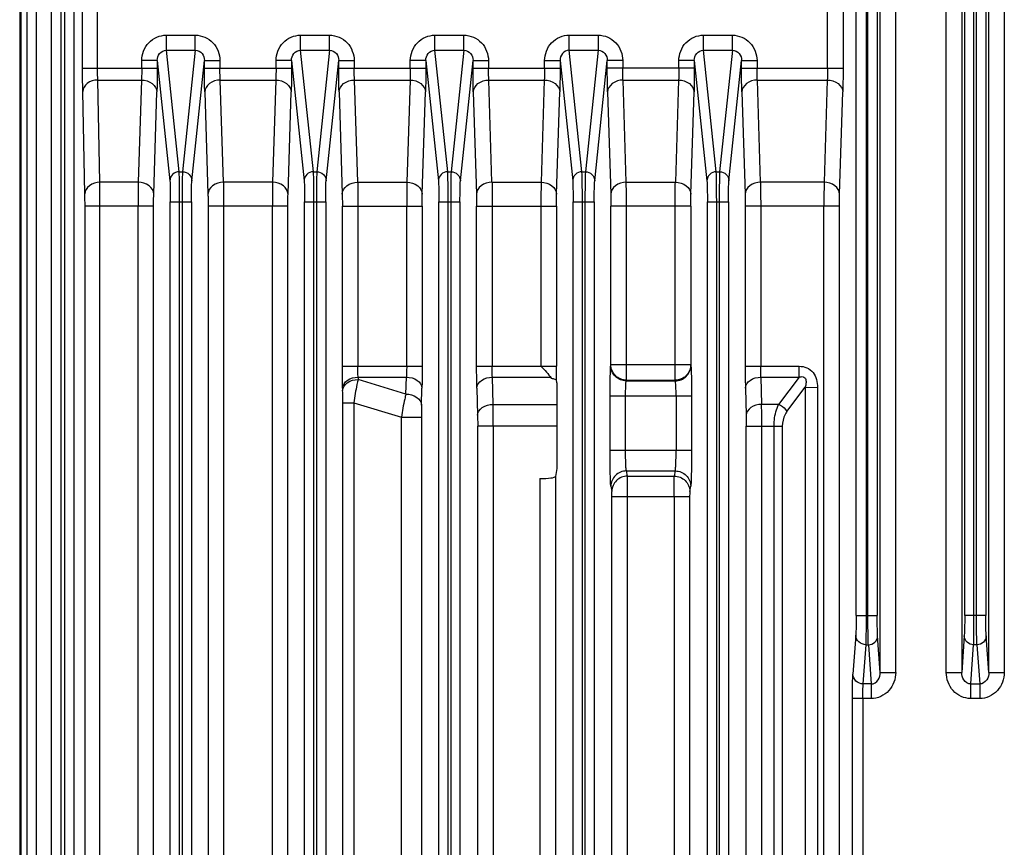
# Model space of a CAD drawing. Header units: inches. Extents: x 0 to 82.7, y 0 to 58.5.
# Tile 45 of 91: x 52.6 to 56.3, y 28.8 to 32. Entities that reach past the tile are written whole.
import ezdxf

# ---------------------------------------------------------------- set-up
doc = ezdxf.new("R2010")
doc.units = ezdxf.units.IN
doc.header["$LTSCALE"] = 4.547244
doc.header["$MEASUREMENT"] = 0
doc.layers.get('0').update_dxf_attribs({"linetype": 'CONTINUOUS'})

msp = doc.modelspace()

# ---------------------------------------------------------------- linework, layer by layer
at = {"color": 7, "linetype": 'CONTINUOUS'}
for p, q in [((52.5603, 34.5769), (52.5603, 22.589)), ((55.6396, 31.7881), (55.6396, 34.5279)), ((55.6987, 34.5279), (55.6987, 31.7881)), ((55.8404, 29.4854), (55.8404, 34.4935)), ((55.8994, 29.4854), (55.8994, 34.4935)), ((56.0918, 29.4854), (56.0918, 34.4935)), ((56.1509, 34.4935), (56.1509, 29.4854)), ((56.2542, 29.4854), (56.2542, 34.4935)), ((56.3133, 34.4935), (56.3133, 29.4854)), ((55.7483, 29.7018), (55.7483, 34.4015)), ((55.7877, 29.7018), (55.7877, 34.4015)), ((55.7935, 29.7018), (55.7935, 34.4015)), ((55.829, 34.4015), (55.829, 29.7018)), ((56.1623, 29.7018), (56.1623, 34.4015)), ((56.1977, 29.7018), (56.1977, 34.4015)), ((56.2074, 29.7018), (56.2074, 34.4015)), ((56.2428, 34.4015), (56.2428, 29.7018)), ((52.5642, 33.4145), (52.5642, 20.2823)), ((52.5879, 33.4145), (52.5879, 20.2823)), ((52.6235, 33.4145), (52.6235, 20.2823)), ((52.8, 31.7881), (52.8, 33.2854)), ((52.8571, 31.7881), (52.8571, 33.2854)), ((52.6821, 20.812), (52.6821, 33.0816)), ((52.7175, 33.0816), (52.7175, 20.812)), ((52.7314, 33.0816), (52.7314, 20.812)), ((52.7668, 33.0816), (52.7668, 20.812)), ((53.1194, 31.8569), (53.1194, 31.9142)), ((53.1194, 31.9142), (53.2297, 31.9142)), ((53.2297, 31.8569), (53.2297, 31.9142)), ((53.6312, 31.8569), (53.6312, 31.9142)), ((53.6312, 31.9142), (53.7415, 31.9142)), ((53.7415, 31.8569), (53.7415, 31.9142)), ((54.143, 31.8569), (54.143, 31.9142)), ((54.143, 31.9142), (54.2533, 31.9142)), ((54.2533, 31.8569), (54.2533, 31.9142)), ((54.6548, 31.8569), (54.6548, 31.9142)), ((54.6548, 31.9142), (54.7651, 31.9142)), ((54.7651, 31.9142), (54.7651, 31.8569)), ((55.1666, 31.8569), (55.1666, 31.9142)), ((55.1666, 31.9142), (55.2769, 31.9142)), ((55.2769, 31.8569), (55.2769, 31.9142)), ((53.168, 31.3937), (53.1194, 31.8569)), ((53.1194, 31.8569), (53.2297, 31.8569)), ((53.2297, 31.8569), (53.181, 31.3937)), ((53.6798, 31.3937), (53.6312, 31.8569)), ((53.6312, 31.8569), (53.7415, 31.8569)), ((53.7415, 31.8569), (53.6928, 31.3937)), ((54.1916, 31.3937), (54.143, 31.8569)), ((54.143, 31.8569), (54.2533, 31.8569)), ((54.2533, 31.8569), (54.2046, 31.3937)), ((54.7035, 31.3937), (54.6548, 31.8569)), ((54.6548, 31.8569), (54.7651, 31.8569)), ((54.7651, 31.8569), (54.7164, 31.3937)), ((55.2153, 31.3937), (55.1666, 31.8569)), ((55.1666, 31.8569), (55.2769, 31.8569)), ((55.2769, 31.8569), (55.2283, 31.3937)), ((52.8, 31.7881), (53.0845, 31.7881)), ((53.0255, 31.7881), (53.0255, 31.8175)), ((53.0845, 31.8175), (53.0255, 31.8175)), ((53.0845, 31.8175), (53.0845, 31.7881)), ((53.0845, 31.8175), (53.1326, 31.3593)), ((53.2164, 31.3593), (53.2645, 31.8175)), ((53.2645, 31.7881), (53.2645, 31.8175)), ((53.2645, 31.8175), (53.3236, 31.8175)), ((53.2645, 31.7881), (53.5963, 31.7881)), ((53.3236, 31.8175), (53.3236, 31.7881)), ((53.5373, 31.7881), (53.5373, 31.8175)), ((53.5963, 31.8175), (53.5373, 31.8175)), ((53.5963, 31.8175), (53.6444, 31.3593)), ((53.5963, 31.8175), (53.5963, 31.7881)), ((53.7282, 31.3593), (53.7764, 31.8175)), ((53.7764, 31.7881), (53.7764, 31.8175)), ((53.7764, 31.8175), (53.8354, 31.8175)), ((53.7764, 31.7881), (54.1081, 31.7881)), ((53.8354, 31.8175), (53.8354, 31.7881)), ((54.0491, 31.7881), (54.0491, 31.8175)), ((54.1081, 31.8175), (54.0491, 31.8175)), ((54.1081, 31.8175), (54.1081, 31.7881)), ((54.1081, 31.8175), (54.1562, 31.3593)), ((54.2401, 31.3593), (54.2882, 31.8175)), ((54.2882, 31.7881), (54.2882, 31.8175)), ((54.2882, 31.8175), (54.3472, 31.8175)), ((54.2882, 31.7881), (54.6199, 31.7881)), ((54.3472, 31.8175), (54.3472, 31.7881)), ((54.5609, 31.7881), (54.5609, 31.8175)), ((54.5609, 31.8175), (54.6199, 31.8175)), ((54.6199, 31.8175), (54.6199, 31.7881)), ((54.6199, 31.8175), (54.668, 31.3593)), ((54.7519, 31.3593), (54.8, 31.8175)), ((54.8, 31.7881), (54.8, 31.8175)), ((54.859, 31.8175), (54.8, 31.8175)), ((55.1317, 31.7881), (54.8, 31.7881)), ((54.859, 31.8175), (54.859, 31.7881)), ((55.0727, 31.7881), (55.0727, 31.8175)), ((55.1317, 31.8175), (55.0727, 31.8175)), ((55.1317, 31.8175), (55.1317, 31.7881)), ((55.1317, 31.8175), (55.1798, 31.3593)), ((55.2637, 31.3593), (55.3118, 31.8175)), ((55.3118, 31.7881), (55.3118, 31.8175)), ((55.3118, 31.8175), (55.3708, 31.8175)), ((55.3118, 31.7881), (55.6987, 31.7881)), ((55.3708, 31.8175), (55.3708, 31.7881)), ((52.8659, 31.3533), (52.8578, 31.7429)), ((52.8578, 31.7429), (53.0243, 31.7429)), ((53.0243, 31.7429), (53.0122, 31.3533)), ((53.3368, 31.3533), (53.3247, 31.7429)), ((53.3247, 31.7429), (53.5362, 31.7429)), ((53.5362, 31.7429), (53.524, 31.3533)), ((53.8487, 31.3533), (53.8365, 31.7429)), ((53.8365, 31.7429), (54.048, 31.7429)), ((54.048, 31.7429), (54.0358, 31.3533)), ((54.3605, 31.3533), (54.3483, 31.7429)), ((54.3483, 31.7429), (54.5598, 31.7429)), ((54.5598, 31.7429), (54.5476, 31.3533)), ((54.8723, 31.3533), (54.8601, 31.7429)), ((54.8601, 31.7429), (55.0716, 31.7429)), ((55.0716, 31.7429), (55.0594, 31.3533)), ((55.3841, 31.3533), (55.3719, 31.7429)), ((55.3719, 31.7429), (55.6385, 31.7429)), ((55.6385, 31.7429), (55.6264, 31.3533)), ((52.8089, 31.3096), (52.8008, 31.6992)), ((53.0712, 31.3081), (53.0834, 31.6977)), ((53.2656, 31.6977), (53.2778, 31.3081)), ((53.583, 31.3081), (53.5952, 31.6977)), ((53.7775, 31.6977), (53.7896, 31.3081)), ((54.0948, 31.3081), (54.107, 31.6977)), ((54.2893, 31.6977), (54.3014, 31.3081)), ((54.6067, 31.3081), (54.6188, 31.6977)), ((54.8011, 31.6977), (54.8132, 31.3081)), ((55.1185, 31.3081), (55.1306, 31.6977)), ((55.3129, 31.6977), (55.3251, 31.3081)), ((55.6854, 31.3081), (55.6976, 31.6977)), ((53.168, 31.3937), (53.181, 31.3937)), ((53.6798, 31.3937), (53.6928, 31.3937)), ((54.1916, 31.3937), (54.2046, 31.3937)), ((54.7035, 31.3937), (54.7164, 31.3937)), ((55.2153, 31.3937), (55.2283, 31.3937)), ((53.0122, 31.3533), (52.8659, 31.3533)), ((53.524, 31.3533), (53.3368, 31.3533)), ((53.8487, 31.3533), (54.0358, 31.3533)), ((54.3605, 31.3533), (54.5476, 31.3533)), ((54.8723, 31.3533), (55.0594, 31.3533)), ((55.6264, 31.3533), (55.3841, 31.3533)), ((52.8092, 22.6405), (52.8092, 31.2629)), ((53.0707, 31.2629), (52.8092, 31.2629)), ((52.8663, 22.6405), (52.8663, 31.2629)), ((53.0116, 25.0366), (53.0116, 31.2629)), ((53.0707, 25.0366), (53.0707, 31.2629)), ((53.1342, 25.9781), (53.1342, 31.2791)), ((53.1342, 31.2791), (53.2148, 31.2791)), ((53.1697, 25.9781), (53.1697, 31.2791)), ((53.1794, 31.2791), (53.1794, 25.9781)), ((53.2148, 31.2791), (53.2148, 25.9781)), ((53.2784, 31.2629), (53.2784, 25.0366)), ((53.5825, 31.2629), (53.2784, 31.2629)), ((53.3374, 31.2629), (53.3374, 25.0366)), ((53.5234, 25.0366), (53.5234, 31.2629)), ((53.5825, 25.0366), (53.5825, 31.2629)), ((53.6461, 25.9781), (53.6461, 31.2791)), ((53.6461, 31.2791), (53.7266, 31.2791)), ((53.6815, 25.9781), (53.6815, 31.2791)), ((53.6912, 31.2791), (53.6912, 25.9781)), ((53.7266, 31.2791), (53.7266, 25.9781)), ((53.7902, 30.6522), (53.7902, 31.2629)), ((53.7902, 31.2629), (54.0943, 31.2629)), ((53.8492, 31.2629), (53.8492, 30.6522)), ((54.0353, 30.6522), (54.0353, 31.2629)), ((54.0943, 31.2629), (54.0943, 30.6522)), ((54.1579, 25.9781), (54.1579, 31.2791)), ((54.1579, 31.2791), (54.2384, 31.2791)), ((54.1933, 25.9781), (54.1933, 31.2791)), ((54.203, 31.2791), (54.203, 25.9781)), ((54.2384, 31.2791), (54.2384, 25.9781)), ((54.302, 30.6522), (54.302, 31.2629)), ((54.302, 31.2629), (54.6061, 31.2629)), ((54.361, 31.2629), (54.361, 30.6522)), ((54.5471, 31.2629), (54.5471, 30.6522)), ((54.6061, 31.2629), (54.6061, 30.6522)), ((54.6697, 25.9781), (54.6697, 31.2791)), ((54.6697, 31.2791), (54.7502, 31.2791)), ((54.7051, 25.9781), (54.7051, 31.2791)), ((54.7148, 31.2791), (54.7148, 25.9781)), ((54.7502, 31.2791), (54.7502, 25.9781)), ((54.8138, 30.6577), (54.8138, 31.2629)), ((55.1179, 31.2629), (54.8138, 31.2629)), ((54.8728, 30.5992), (54.8728, 31.2629)), ((55.0589, 30.5992), (55.0589, 31.2629)), ((55.1179, 31.2629), (55.1179, 30.6577)), ((55.1815, 26.1946), (55.1815, 31.2791)), ((55.1815, 31.2791), (55.262, 31.2791)), ((55.2169, 26.1946), (55.2169, 31.2791)), ((55.2266, 31.2791), (55.2266, 26.1946)), ((55.262, 31.2791), (55.262, 26.1946)), ((55.3256, 31.2629), (55.3256, 30.6522)), ((55.6848, 31.2629), (55.3256, 31.2629)), ((55.3846, 31.2629), (55.3846, 30.6522)), ((55.6258, 28.1187), (55.6258, 31.2629)), ((55.6848, 28.1187), (55.6848, 31.2629)), ((53.7902, 30.6522), (54.0943, 30.6522)), ((54.302, 30.6522), (54.6061, 30.6522)), ((54.8133, 30.6548), (54.8138, 30.6577)), ((55.1179, 30.6577), (54.8138, 30.6577)), ((55.1179, 30.6577), (55.1184, 30.6548)), ((55.3256, 30.6522), (55.531, 30.6522)), ((55.531, 30.6107), (55.531, 30.6522)), ((53.8501, 30.6107), (53.8503, 30.6017)), ((53.8501, 30.6107), (54.0344, 30.6107)), ((54.0327, 30.546), (53.8503, 30.6017)), ((54.0327, 30.546), (54.0344, 30.6107)), ((54.3646, 30.5071), (54.3619, 30.6107)), ((54.3619, 30.6107), (54.5836, 30.6107)), ((54.6078, 30.5892), (54.6058, 30.6)), ((54.6078, 30.5892), (54.6078, 30.2627)), ((54.8723, 30.5963), (54.8728, 30.5992)), ((54.8723, 30.5963), (55.0594, 30.5963)), ((54.8728, 30.5992), (55.0589, 30.5992)), ((55.0589, 30.5992), (55.0594, 30.5963)), ((55.3855, 30.6107), (55.3882, 30.5071)), ((55.3855, 30.6107), (55.531, 30.6107)), ((55.531, 30.6107), (55.4531, 30.5071)), ((53.7911, 30.5692), (53.7913, 30.5601)), ((54.0917, 30.5045), (54.0934, 30.5692)), ((54.3029, 30.5692), (54.3056, 30.4656)), ((55.3265, 30.5692), (55.3292, 30.4656)), ((55.4844, 30.4794), (55.5544, 30.5725)), ((55.5544, 30.5725), (55.5544, 25.9373)), ((55.5544, 30.5725), (55.6009, 30.5718)), ((55.6011, 30.5718), (55.6012, 25.9373)), ((53.7918, 26.1675), (53.7918, 30.5133)), ((53.7918, 30.5133), (53.8338, 30.5133)), ((53.8338, 30.5133), (53.8338, 26.1675)), ((53.8338, 30.5133), (54.0151, 30.458)), ((55.1211, 30.5378), (54.8106, 30.5378)), ((54.8106, 30.3312), (54.8106, 30.5378)), ((54.8696, 30.3312), (54.8696, 30.5378)), ((55.0621, 30.5378), (55.0621, 30.3312)), ((55.1211, 30.5379), (55.1211, 30.3312)), ((54.3646, 30.5071), (54.6078, 30.5071)), ((55.4531, 30.5071), (55.3882, 30.5071)), ((54.0151, 26.4474), (54.0151, 30.458)), ((54.0151, 30.458), (54.0912, 30.458)), ((54.0912, 30.458), (54.0912, 26.4474)), ((54.306, 26.5323), (54.306, 30.424)), ((54.6078, 30.424), (54.306, 30.424)), ((54.365, 30.424), (54.365, 26.5097)), ((55.3296, 26.5266), (55.3296, 30.424)), ((55.3296, 30.424), (55.4671, 30.424)), ((55.3887, 26.5209), (55.3887, 30.424)), ((55.4357, 26.5209), (55.4357, 30.424)), ((55.4671, 30.424), (55.4671, 26.5247)), ((55.1211, 30.3312), (54.8106, 30.3312)), ((54.6078, 30.2627), (54.6021, 30.2321)), ((54.8764, 30.2335), (54.8727, 30.2532)), ((54.8727, 30.2532), (55.059, 30.2532)), ((55.059, 30.2532), (55.0553, 30.2335)), ((54.543, 30.224), (54.543, 26.5323)), ((54.6021, 30.2321), (54.6021, 26.5323)), ((54.8764, 30.2335), (55.0553, 30.2335)), ((54.8137, 30.1947), (54.8174, 30.175)), ((55.1143, 30.175), (55.118, 30.1947)), ((54.8178, 28.009), (54.8178, 30.1555)), ((54.8178, 30.1555), (55.1139, 30.1555)), ((54.8768, 28.009), (54.8768, 30.1555)), ((55.0549, 30.1555), (55.0549, 28.009)), ((55.1139, 30.1555), (55.1139, 28.009)), ((55.7483, 29.7018), (55.829, 29.7018)), ((56.2428, 29.7018), (56.1623, 29.7018)), ((55.747, 29.6279), (55.7362, 29.4783)), ((55.8404, 29.4854), (55.8304, 29.6242)), ((56.1608, 29.6242), (56.1509, 29.4854)), ((56.2542, 29.4854), (56.2442, 29.6242)), ((55.7756, 29.4413), (55.7863, 29.5909)), ((55.7863, 29.5909), (55.795, 29.5909)), ((55.795, 29.5909), (55.8057, 29.4413)), ((56.1855, 29.4413), (56.1963, 29.5909)), ((56.2088, 29.5909), (56.1963, 29.5909)), ((56.2088, 29.5909), (56.2196, 29.4413)), ((55.8404, 29.4854), (55.8994, 29.4854)), ((56.0918, 29.4854), (56.1509, 29.4854)), ((56.2542, 29.4854), (56.3133, 29.4854)), ((55.8057, 29.4413), (55.7756, 29.4413)), ((55.8057, 29.4413), (55.8057, 29.3858)), ((56.1855, 29.3858), (56.1855, 29.4413)), ((56.1855, 29.4413), (56.2196, 29.4413)), ((56.2196, 29.4413), (56.2196, 29.3858)), ((55.7345, 28.144), (55.7345, 29.3858)), ((55.8057, 29.3858), (55.7345, 29.3858)), ((55.7739, 29.3858), (55.7739, 28.144)), ((56.2196, 29.3858), (56.1855, 29.3858))]:
    msp.add_line(p, q, dxfattribs=at)
for centre, radius, start, end in [((50.3922, 30.6518), 4.2139, 359.2954, 0.0053), ((48.1874, 30.4323), 6.1777, 359.92312, 0.69317)]:
    msp.add_arc(centre, radius, start, end, dxfattribs=at)
msp.add_ellipse((54.543, 30.2323), major_axis=(0.0591, 0), ratio=0.140541, start_param=-1.570796, end_param=-0.02618, dxfattribs=at)
for points, knots in [([(53.0255, 31.8175), (53.0258, 31.8418), (53.0443, 31.8928), (53.0951, 31.914), (53.1194, 31.9142)], [0, 0, 0, 0, 0.500703, 1, 1, 1, 1]), ([(53.2297, 31.9142), (53.2539, 31.9139), (53.3048, 31.8928), (53.3229, 31.8418), (53.3236, 31.8175)], [0, 0, 0, 0, 0.499106, 1, 1, 1, 1]), ([(53.5373, 31.8175), (53.5376, 31.8418), (53.5561, 31.8928), (53.6069, 31.914), (53.6312, 31.9142)], [0, 0, 0, 0, 0.500703, 1, 1, 1, 1]), ([(53.7415, 31.9142), (53.7658, 31.9139), (53.8167, 31.8928), (53.8347, 31.8418), (53.8354, 31.8175)], [0, 0, 0, 0, 0.499106, 1, 1, 1, 1]), ([(54.0491, 31.8175), (54.0494, 31.8418), (54.0679, 31.8928), (54.1187, 31.914), (54.143, 31.9142)], [0, 0, 0, 0, 0.500703, 1, 1, 1, 1]), ([(54.2533, 31.9142), (54.2776, 31.9139), (54.3285, 31.8928), (54.3465, 31.8418), (54.3472, 31.8175)], [0, 0, 0, 0, 0.499106, 1, 1, 1, 1]), ([(54.5609, 31.8175), (54.5614, 31.8418), (54.5797, 31.8926), (54.6305, 31.9143), (54.6548, 31.9142)], [0, 0, 0, 0, 0.500642, 1, 1, 1, 1]), ([(54.7651, 31.9142), (54.7775, 31.914), (54.8026, 31.9091), (54.8438, 31.8803), (54.859, 31.8418), (54.859, 31.8175)], [0, 0, 0, 0, 0.252189, 0.504443, 1, 1, 1, 1]), ([(55.0727, 31.8175), (55.073, 31.8418), (55.0916, 31.8928), (55.1423, 31.914), (55.1666, 31.9142)], [0, 0, 0, 0, 0.500703, 1, 1, 1, 1]), ([(55.2769, 31.9142), (55.3012, 31.9139), (55.3521, 31.8928), (55.3702, 31.8418), (55.3708, 31.8175)], [0, 0, 0, 0, 0.499106, 1, 1, 1, 1]), ([(53.0845, 31.8175), (53.0844, 31.8269), (53.0902, 31.8468), (53.1098, 31.857), (53.1194, 31.8569)], [0, 0, 0, 0, 0.494481, 1, 1, 1, 1]), ([(53.2297, 31.8569), (53.2393, 31.857), (53.2589, 31.8468), (53.2646, 31.8269), (53.2645, 31.8175)], [0, 0, 0, 0, 0.505579, 1, 1, 1, 1]), ([(53.5963, 31.8175), (53.5962, 31.8269), (53.602, 31.8468), (53.6216, 31.857), (53.6312, 31.8569)], [0, 0, 0, 0, 0.494481, 1, 1, 1, 1]), ([(53.7415, 31.8569), (53.7511, 31.857), (53.7707, 31.8468), (53.7764, 31.8269), (53.7764, 31.8175)], [0, 0, 0, 0, 0.505579, 1, 1, 1, 1]), ([(54.1081, 31.8175), (54.108, 31.8269), (54.1138, 31.8468), (54.1334, 31.857), (54.143, 31.8569)], [0, 0, 0, 0, 0.494481, 1, 1, 1, 1]), ([(54.2533, 31.8569), (54.2629, 31.857), (54.2825, 31.8468), (54.2883, 31.8269), (54.2882, 31.8175)], [0, 0, 0, 0, 0.505579, 1, 1, 1, 1]), ([(54.6548, 31.8569), (54.6452, 31.857), (54.6256, 31.8468), (54.6198, 31.8269), (54.6199, 31.8175)], [0, 0, 0, 0, 0.505567, 1, 1, 1, 1]), ([(54.7651, 31.8569), (54.7747, 31.857), (54.7943, 31.8468), (54.8001, 31.8269), (54.8, 31.8175)], [0, 0, 0, 0, 0.505578, 1, 1, 1, 1]), ([(55.1317, 31.8175), (55.1316, 31.8269), (55.1374, 31.8468), (55.157, 31.857), (55.1666, 31.8569)], [0, 0, 0, 0, 0.494481, 1, 1, 1, 1]), ([(55.2769, 31.8569), (55.2865, 31.857), (55.3061, 31.8468), (55.3119, 31.8269), (55.3118, 31.8175)], [0, 0, 0, 0, 0.505579, 1, 1, 1, 1]), ([(52.8008, 31.6992), (52.8006, 31.7053), (52.8002, 31.7349), (52.8, 31.7646), (52.8, 31.7881)], [0, 0, 0, 0, 0.205295, 1, 1, 1, 1]), ([(52.8578, 31.7429), (52.8577, 31.746), (52.8572, 31.7611), (52.8571, 31.7762), (52.8571, 31.7881)], [0, 0, 0, 0, 0.205312, 1, 1, 1, 1]), ([(53.0255, 31.7881), (53.0254, 31.7839), (53.0253, 31.7688), (53.025, 31.7537), (53.0243, 31.7429)], [0, 0, 0, 0, 0.282415, 1, 1, 1, 1]), ([(53.0845, 31.7881), (53.0845, 31.7796), (53.0844, 31.7495), (53.084, 31.7193), (53.0834, 31.6977)], [0, 0, 0, 0, 0.282403, 1, 1, 1, 1]), ([(53.2656, 31.6977), (53.2655, 31.7039), (53.2647, 31.734), (53.2645, 31.7642), (53.2645, 31.7881)], [0, 0, 0, 0, 0.205452, 1, 1, 1, 1]), ([(53.3247, 31.7429), (53.3245, 31.746), (53.3238, 31.7611), (53.3236, 31.7762), (53.3236, 31.7881)], [0, 0, 0, 0, 0.205365, 1, 1, 1, 1]), ([(53.5373, 31.7881), (53.5373, 31.7839), (53.5372, 31.7688), (53.5368, 31.7537), (53.5362, 31.7429)], [0, 0, 0, 0, 0.282415, 1, 1, 1, 1]), ([(53.5963, 31.7881), (53.5963, 31.7796), (53.5962, 31.7495), (53.5959, 31.7193), (53.5952, 31.6977)], [0, 0, 0, 0, 0.282403, 1, 1, 1, 1]), ([(53.7775, 31.6977), (53.7773, 31.7039), (53.7765, 31.734), (53.7764, 31.7642), (53.7764, 31.7881)], [0, 0, 0, 0, 0.205452, 1, 1, 1, 1]), ([(53.8365, 31.7429), (53.8363, 31.746), (53.8356, 31.7611), (53.8354, 31.7762), (53.8354, 31.7881)], [0, 0, 0, 0, 0.205365, 1, 1, 1, 1]), ([(54.0491, 31.7881), (54.0491, 31.7839), (54.049, 31.7688), (54.0487, 31.7537), (54.048, 31.7429)], [0, 0, 0, 0, 0.282415, 1, 1, 1, 1]), ([(54.1081, 31.7881), (54.1081, 31.7796), (54.108, 31.7495), (54.1077, 31.7193), (54.107, 31.6977)], [0, 0, 0, 0, 0.282403, 1, 1, 1, 1]), ([(54.2893, 31.6977), (54.2891, 31.7039), (54.2884, 31.734), (54.2882, 31.7642), (54.2882, 31.7881)], [0, 0, 0, 0, 0.205452, 1, 1, 1, 1]), ([(54.3483, 31.7429), (54.3481, 31.746), (54.3474, 31.7611), (54.3472, 31.7762), (54.3472, 31.7881)], [0, 0, 0, 0, 0.205365, 1, 1, 1, 1]), ([(54.5609, 31.7881), (54.5609, 31.7839), (54.5608, 31.7688), (54.5605, 31.7537), (54.5598, 31.7429)], [0, 0, 0, 0, 0.282415, 1, 1, 1, 1]), ([(54.6199, 31.7881), (54.6199, 31.7796), (54.6198, 31.7495), (54.6195, 31.7193), (54.6188, 31.6977)], [0, 0, 0, 0, 0.282404, 1, 1, 1, 1]), ([(54.8011, 31.6977), (54.8009, 31.7039), (54.8002, 31.734), (54.8, 31.7642), (54.8, 31.7881)], [0, 0, 0, 0, 0.205495, 1, 1, 1, 1]), ([(54.8601, 31.7429), (54.8599, 31.746), (54.8592, 31.7611), (54.859, 31.7762), (54.859, 31.7881)], [0, 0, 0, 0, 0.205365, 1, 1, 1, 1]), ([(55.0727, 31.7881), (55.0727, 31.7839), (55.0726, 31.7688), (55.0723, 31.7537), (55.0716, 31.7429)], [0, 0, 0, 0, 0.282415, 1, 1, 1, 1]), ([(55.1317, 31.7881), (55.1317, 31.7796), (55.1316, 31.7495), (55.1313, 31.7193), (55.1306, 31.6977)], [0, 0, 0, 0, 0.282403, 1, 1, 1, 1]), ([(55.3129, 31.6977), (55.3127, 31.7039), (55.312, 31.734), (55.3118, 31.7642), (55.3118, 31.7881)], [0, 0, 0, 0, 0.205452, 1, 1, 1, 1]), ([(55.3719, 31.7429), (55.3717, 31.746), (55.371, 31.7611), (55.3708, 31.7762), (55.3708, 31.7881)], [0, 0, 0, 0, 0.205365, 1, 1, 1, 1]), ([(55.6396, 31.7881), (55.6396, 31.7839), (55.6395, 31.7688), (55.6392, 31.7537), (55.6385, 31.7429)], [0, 0, 0, 0, 0.282415, 1, 1, 1, 1]), ([(55.6987, 31.7881), (55.6987, 31.7796), (55.6986, 31.7495), (55.6982, 31.7193), (55.6976, 31.6977)], [0, 0, 0, 0, 0.282403, 1, 1, 1, 1]), ([(52.8578, 31.7429), (52.8438, 31.7428), (52.8169, 31.736), (52.8009, 31.7109), (52.8008, 31.6992)], [0, 0, 0, 0, 0.545775, 1, 1, 1, 1]), ([(53.0243, 31.7429), (53.0389, 31.7427), (53.0665, 31.7356), (53.0831, 31.7098), (53.0834, 31.6977)], [0, 0, 0, 0, 0.545409, 1, 1, 1, 1]), ([(53.3247, 31.7429), (53.3102, 31.7427), (53.2825, 31.7356), (53.2659, 31.7098), (53.2656, 31.6977)], [0, 0, 0, 0, 0.545407, 1, 1, 1, 1]), ([(53.5362, 31.7429), (53.5507, 31.7427), (53.5783, 31.7356), (53.5949, 31.7098), (53.5952, 31.6977)], [0, 0, 0, 0, 0.545409, 1, 1, 1, 1]), ([(53.7775, 31.6977), (53.7777, 31.7098), (53.7943, 31.7356), (53.822, 31.7427), (53.8365, 31.7429)], [0, 0, 0, 0, 0.454593, 1, 1, 1, 1]), ([(54.048, 31.7429), (54.0625, 31.7427), (54.0901, 31.7356), (54.1067, 31.7098), (54.107, 31.6977)], [0, 0, 0, 0, 0.545409, 1, 1, 1, 1]), ([(54.2893, 31.6977), (54.2895, 31.7098), (54.3061, 31.7356), (54.3338, 31.7427), (54.3483, 31.7429)], [0, 0, 0, 0, 0.454593, 1, 1, 1, 1]), ([(54.5598, 31.7429), (54.5743, 31.7427), (54.602, 31.7356), (54.6185, 31.7098), (54.6188, 31.6977)], [0, 0, 0, 0, 0.545395, 1, 1, 1, 1]), ([(54.8601, 31.7429), (54.8456, 31.7427), (54.8179, 31.7356), (54.8013, 31.7098), (54.8011, 31.6977)], [0, 0, 0, 0, 0.545411, 1, 1, 1, 1]), ([(55.0716, 31.7429), (55.0861, 31.7427), (55.1138, 31.7356), (55.1304, 31.7098), (55.1306, 31.6977)], [0, 0, 0, 0, 0.545409, 1, 1, 1, 1]), ([(55.3719, 31.7429), (55.3574, 31.7427), (55.3297, 31.7356), (55.3132, 31.7098), (55.3129, 31.6977)], [0, 0, 0, 0, 0.545407, 1, 1, 1, 1]), ([(55.6385, 31.7429), (55.653, 31.7427), (55.6807, 31.7356), (55.6973, 31.7098), (55.6976, 31.6977)], [0, 0, 0, 0, 0.545409, 1, 1, 1, 1]), ([(53.168, 31.3937), (53.159, 31.3937), (53.1405, 31.3865), (53.1327, 31.3681), (53.1326, 31.3593)], [0, 0, 0, 0, 0.505222, 1, 1, 1, 1]), ([(53.1697, 31.2791), (53.1697, 31.3033), (53.1692, 31.3415), (53.1691, 31.3798), (53.168, 31.3937)], [0, 0, 0, 0, 0.634447, 1, 1, 1, 1]), ([(53.181, 31.3937), (53.18, 31.3798), (53.1798, 31.3415), (53.1794, 31.3033), (53.1794, 31.2791)], [0, 0, 0, 0, 0.365553, 1, 1, 1, 1]), ([(53.181, 31.3937), (53.19, 31.3937), (53.2085, 31.3865), (53.2164, 31.3681), (53.2164, 31.3593)], [0, 0, 0, 0, 0.505229, 1, 1, 1, 1]), ([(53.6798, 31.3937), (53.6708, 31.3937), (53.6523, 31.3865), (53.6445, 31.3681), (53.6444, 31.3593)], [0, 0, 0, 0, 0.505222, 1, 1, 1, 1]), ([(53.6815, 31.2791), (53.6815, 31.3033), (53.681, 31.3415), (53.6809, 31.3798), (53.6798, 31.3937)], [0, 0, 0, 0, 0.634447, 1, 1, 1, 1]), ([(53.6928, 31.3937), (53.6918, 31.3798), (53.6917, 31.3415), (53.6912, 31.3033), (53.6912, 31.2791)], [0, 0, 0, 0, 0.365553, 1, 1, 1, 1]), ([(53.6928, 31.3937), (53.7018, 31.3937), (53.7203, 31.3865), (53.7282, 31.3681), (53.7282, 31.3593)], [0, 0, 0, 0, 0.505229, 1, 1, 1, 1]), ([(54.1916, 31.3937), (54.1827, 31.3937), (54.1642, 31.3865), (54.1563, 31.3681), (54.1562, 31.3593)], [0, 0, 0, 0, 0.505222, 1, 1, 1, 1]), ([(54.1933, 31.2791), (54.1933, 31.3033), (54.1928, 31.3415), (54.1927, 31.3798), (54.1916, 31.3937)], [0, 0, 0, 0, 0.634447, 1, 1, 1, 1]), ([(54.2046, 31.3937), (54.2036, 31.3798), (54.2035, 31.3415), (54.203, 31.3033), (54.203, 31.2791)], [0, 0, 0, 0, 0.365553, 1, 1, 1, 1]), ([(54.2046, 31.3937), (54.2136, 31.3937), (54.2321, 31.3865), (54.24, 31.3681), (54.2401, 31.3593)], [0, 0, 0, 0, 0.505229, 1, 1, 1, 1]), ([(54.7035, 31.3937), (54.6945, 31.3937), (54.676, 31.3865), (54.6681, 31.3681), (54.668, 31.3593)], [0, 0, 0, 0, 0.505222, 1, 1, 1, 1]), ([(54.7051, 31.2791), (54.7051, 31.3033), (54.7046, 31.3415), (54.7045, 31.3798), (54.7035, 31.3937)], [0, 0, 0, 0, 0.634447, 1, 1, 1, 1]), ([(54.7164, 31.3937), (54.7154, 31.3798), (54.7153, 31.3415), (54.7148, 31.3033), (54.7148, 31.2791)], [0, 0, 0, 0, 0.365553, 1, 1, 1, 1]), ([(54.7164, 31.3937), (54.7254, 31.3937), (54.7439, 31.3865), (54.7518, 31.3681), (54.7519, 31.3593)], [0, 0, 0, 0, 0.505229, 1, 1, 1, 1]), ([(55.2153, 31.3937), (55.2063, 31.3937), (55.1878, 31.3865), (55.1799, 31.3681), (55.1798, 31.3593)], [0, 0, 0, 0, 0.505222, 1, 1, 1, 1]), ([(55.2169, 31.2791), (55.2169, 31.3033), (55.2164, 31.3415), (55.2163, 31.3798), (55.2153, 31.3937)], [0, 0, 0, 0, 0.634447, 1, 1, 1, 1]), ([(55.2283, 31.3937), (55.2272, 31.3798), (55.2271, 31.3415), (55.2266, 31.3033), (55.2266, 31.2791)], [0, 0, 0, 0, 0.365553, 1, 1, 1, 1]), ([(55.2283, 31.3937), (55.2372, 31.3937), (55.2557, 31.3865), (55.2636, 31.3681), (55.2637, 31.3593)], [0, 0, 0, 0, 0.505229, 1, 1, 1, 1]), ([(52.8659, 31.3533), (52.8519, 31.3532), (52.825, 31.3465), (52.809, 31.3213), (52.8089, 31.3096)], [0, 0, 0, 0, 0.545775, 1, 1, 1, 1]), ([(52.8663, 31.2629), (52.8663, 31.2714), (52.8663, 31.3015), (52.8662, 31.3317), (52.8659, 31.3533)], [0, 0, 0, 0, 0.282535, 1, 1, 1, 1]), ([(53.0122, 31.3533), (53.0121, 31.3471), (53.0117, 31.317), (53.0116, 31.2868), (53.0116, 31.2629)], [0, 0, 0, 0, 0.205275, 1, 1, 1, 1]), ([(53.0712, 31.3081), (53.071, 31.3202), (53.0544, 31.346), (53.0267, 31.3531), (53.0122, 31.3533)], [0, 0, 0, 0, 0.45459, 1, 1, 1, 1]), ([(53.1326, 31.3593), (53.1336, 31.3496), (53.1338, 31.3228), (53.1342, 31.2961), (53.1342, 31.2791)], [0, 0, 0, 0, 0.36562, 1, 1, 1, 1]), ([(53.2148, 31.2791), (53.2148, 31.2961), (53.2152, 31.3228), (53.2155, 31.3496), (53.2164, 31.3593)], [0, 0, 0, 0, 0.634392, 1, 1, 1, 1]), ([(53.3368, 31.3533), (53.3223, 31.3531), (53.2947, 31.346), (53.2781, 31.3202), (53.2778, 31.3081)], [0, 0, 0, 0, 0.545406, 1, 1, 1, 1]), ([(53.3368, 31.3533), (53.3369, 31.3471), (53.3373, 31.317), (53.3374, 31.2868), (53.3374, 31.2629)], [0, 0, 0, 0, 0.205275, 1, 1, 1, 1]), ([(53.524, 31.3533), (53.5239, 31.3471), (53.5235, 31.317), (53.5234, 31.2868), (53.5234, 31.2629)], [0, 0, 0, 0, 0.205275, 1, 1, 1, 1]), ([(53.583, 31.3081), (53.5828, 31.3202), (53.5662, 31.346), (53.5385, 31.3531), (53.524, 31.3533)], [0, 0, 0, 0, 0.45459, 1, 1, 1, 1]), ([(53.6444, 31.3593), (53.6454, 31.3496), (53.6456, 31.3228), (53.646, 31.2961), (53.6461, 31.2791)], [0, 0, 0, 0, 0.36562, 1, 1, 1, 1]), ([(53.7266, 31.2791), (53.7266, 31.2961), (53.727, 31.3228), (53.7273, 31.3496), (53.7282, 31.3593)], [0, 0, 0, 0, 0.634392, 1, 1, 1, 1]), ([(53.7896, 31.3081), (53.7899, 31.3202), (53.8065, 31.346), (53.8341, 31.3531), (53.8487, 31.3533)], [0, 0, 0, 0, 0.454594, 1, 1, 1, 1]), ([(53.8487, 31.3533), (53.8488, 31.3471), (53.8491, 31.317), (53.8492, 31.2868), (53.8492, 31.2629)], [0, 0, 0, 0, 0.205275, 1, 1, 1, 1]), ([(54.0358, 31.3533), (54.0357, 31.3471), (54.0354, 31.317), (54.0353, 31.2868), (54.0353, 31.2629)], [0, 0, 0, 0, 0.205275, 1, 1, 1, 1]), ([(54.0358, 31.3533), (54.0503, 31.3531), (54.078, 31.346), (54.0946, 31.3202), (54.0948, 31.3081)], [0, 0, 0, 0, 0.54541, 1, 1, 1, 1]), ([(54.1562, 31.3593), (54.1572, 31.3496), (54.1575, 31.3228), (54.1579, 31.2961), (54.1579, 31.2791)], [0, 0, 0, 0, 0.36562, 1, 1, 1, 1]), ([(54.2384, 31.2791), (54.2384, 31.2961), (54.2388, 31.3228), (54.2391, 31.3496), (54.2401, 31.3593)], [0, 0, 0, 0, 0.634392, 1, 1, 1, 1]), ([(54.3605, 31.3533), (54.3459, 31.3531), (54.3183, 31.346), (54.3017, 31.3202), (54.3014, 31.3081)], [0, 0, 0, 0, 0.545406, 1, 1, 1, 1]), ([(54.3605, 31.3533), (54.3606, 31.3471), (54.3609, 31.317), (54.361, 31.2868), (54.361, 31.2629)], [0, 0, 0, 0, 0.205275, 1, 1, 1, 1]), ([(54.5476, 31.3533), (54.5475, 31.3471), (54.5472, 31.317), (54.5471, 31.2868), (54.5471, 31.2629)], [0, 0, 0, 0, 0.205275, 1, 1, 1, 1]), ([(54.5476, 31.3533), (54.5621, 31.3531), (54.5898, 31.346), (54.6064, 31.3202), (54.6067, 31.3081)], [0, 0, 0, 0, 0.545402, 1, 1, 1, 1]), ([(54.668, 31.3593), (54.669, 31.3496), (54.6693, 31.3228), (54.6697, 31.2961), (54.6697, 31.2791)], [0, 0, 0, 0, 0.36562, 1, 1, 1, 1]), ([(54.7502, 31.2791), (54.7502, 31.2961), (54.7506, 31.3228), (54.7509, 31.3496), (54.7519, 31.3593)], [0, 0, 0, 0, 0.634392, 1, 1, 1, 1]), ([(54.8723, 31.3533), (54.8578, 31.3531), (54.8301, 31.346), (54.8135, 31.3202), (54.8132, 31.3081)], [0, 0, 0, 0, 0.545411, 1, 1, 1, 1]), ([(54.8728, 31.2629), (54.8728, 31.2714), (54.8728, 31.3015), (54.8726, 31.3317), (54.8723, 31.3533)], [0, 0, 0, 0, 0.282436, 1, 1, 1, 1]), ([(55.0589, 31.2629), (55.0589, 31.2714), (55.0589, 31.3015), (55.0591, 31.3317), (55.0594, 31.3533)], [0, 0, 0, 0, 0.282436, 1, 1, 1, 1]), ([(55.0594, 31.3533), (55.0739, 31.3531), (55.1016, 31.346), (55.1182, 31.3202), (55.1185, 31.3081)], [0, 0, 0, 0, 0.54541, 1, 1, 1, 1]), ([(55.1798, 31.3593), (55.1808, 31.3496), (55.1811, 31.3228), (55.1815, 31.2961), (55.1815, 31.2791)], [0, 0, 0, 0, 0.36562, 1, 1, 1, 1]), ([(55.262, 31.2791), (55.262, 31.2961), (55.2624, 31.3228), (55.2627, 31.3496), (55.2637, 31.3593)], [0, 0, 0, 0, 0.634392, 1, 1, 1, 1]), ([(55.3841, 31.3533), (55.3696, 31.3531), (55.3419, 31.346), (55.3253, 31.3202), (55.3251, 31.3081)], [0, 0, 0, 0, 0.545406, 1, 1, 1, 1]), ([(55.3841, 31.3533), (55.3842, 31.3471), (55.3845, 31.317), (55.3846, 31.2868), (55.3846, 31.2629)], [0, 0, 0, 0, 0.205275, 1, 1, 1, 1]), ([(55.6264, 31.3533), (55.6263, 31.3471), (55.6259, 31.317), (55.6258, 31.2868), (55.6258, 31.2629)], [0, 0, 0, 0, 0.205275, 1, 1, 1, 1]), ([(55.6854, 31.3081), (55.6851, 31.3202), (55.6685, 31.346), (55.6409, 31.3531), (55.6264, 31.3533)], [0, 0, 0, 0, 0.45459, 1, 1, 1, 1]), ([(52.8092, 31.2629), (52.8092, 31.2673), (52.8092, 31.2828), (52.8091, 31.2984), (52.8089, 31.3096)], [0, 0, 0, 0, 0.282533, 1, 1, 1, 1]), ([(53.0707, 31.2629), (53.0707, 31.2671), (53.0707, 31.2822), (53.0709, 31.2973), (53.0712, 31.3081)], [0, 0, 0, 0, 0.282414, 1, 1, 1, 1]), ([(53.2778, 31.3081), (53.2779, 31.305), (53.2783, 31.2899), (53.2784, 31.2748), (53.2784, 31.2629)], [0, 0, 0, 0, 0.205432, 1, 1, 1, 1]), ([(53.5825, 31.2629), (53.5825, 31.2671), (53.5825, 31.2822), (53.5827, 31.2973), (53.583, 31.3081)], [0, 0, 0, 0, 0.282414, 1, 1, 1, 1]), ([(53.7896, 31.3081), (53.7897, 31.305), (53.7901, 31.2899), (53.7902, 31.2748), (53.7902, 31.2629)], [0, 0, 0, 0, 0.205432, 1, 1, 1, 1]), ([(54.0943, 31.2629), (54.0943, 31.2671), (54.0943, 31.2822), (54.0945, 31.2973), (54.0948, 31.3081)], [0, 0, 0, 0, 0.282413, 1, 1, 1, 1]), ([(54.3014, 31.3081), (54.3015, 31.305), (54.3019, 31.2899), (54.302, 31.2748), (54.302, 31.2629)], [0, 0, 0, 0, 0.205432, 1, 1, 1, 1]), ([(54.6061, 31.2629), (54.6061, 31.2671), (54.6062, 31.2822), (54.6063, 31.2973), (54.6067, 31.3081)], [0, 0, 0, 0, 0.282424, 1, 1, 1, 1]), ([(54.8132, 31.3081), (54.8133, 31.305), (54.8137, 31.2899), (54.8138, 31.2748), (54.8138, 31.2629)], [0, 0, 0, 0, 0.205446, 1, 1, 1, 1]), ([(55.1179, 31.2629), (55.1179, 31.2671), (55.118, 31.2822), (55.1181, 31.2973), (55.1185, 31.3081)], [0, 0, 0, 0, 0.282414, 1, 1, 1, 1]), ([(55.3251, 31.3081), (55.3251, 31.305), (55.3255, 31.2899), (55.3256, 31.2748), (55.3256, 31.2629)], [0, 0, 0, 0, 0.205432, 1, 1, 1, 1]), ([(55.6848, 31.2629), (55.6848, 31.2671), (55.6849, 31.2822), (55.6851, 31.2973), (55.6854, 31.3081)], [0, 0, 0, 0, 0.282414, 1, 1, 1, 1]), ([(53.7911, 30.5692), (53.7909, 30.5751), (53.7903, 30.6028), (53.7902, 30.6304), (53.7902, 30.6522)], [0, 0, 0, 0, 0.214939, 1, 1, 1, 1]), ([(53.8501, 30.6107), (53.8499, 30.6136), (53.8494, 30.6275), (53.8492, 30.6413), (53.8492, 30.6522)], [0, 0, 0, 0, 0.214883, 1, 1, 1, 1]), ([(54.0353, 30.6522), (54.0353, 30.6484), (54.0352, 30.6345), (54.0349, 30.6207), (54.0344, 30.6107)], [0, 0, 0, 0, 0.275393, 1, 1, 1, 1]), ([(54.0943, 30.6522), (54.0943, 30.6446), (54.0942, 30.6169), (54.0939, 30.5892), (54.0934, 30.5692)], [0, 0, 0, 0, 0.275385, 1, 1, 1, 1]), ([(54.3029, 30.5692), (54.3027, 30.5751), (54.3022, 30.6028), (54.302, 30.6304), (54.302, 30.6522)], [0, 0, 0, 0, 0.214939, 1, 1, 1, 1]), ([(54.3619, 30.6107), (54.3618, 30.6136), (54.3612, 30.6275), (54.361, 30.6413), (54.361, 30.6522)], [0, 0, 0, 0, 0.214883, 1, 1, 1, 1]), ([(54.8106, 30.5378), (54.8106, 30.5637), (54.8107, 30.5983), (54.8121, 30.6373), (54.8125, 30.6505), (54.8133, 30.6548)], [0, 0, 0, 0, 0.662255, 0.887191, 1, 1, 1, 1]), ([(54.8723, 30.5963), (54.8573, 30.5964), (54.8261, 30.6088), (54.8133, 30.6399), (54.8133, 30.6548)], [0, 0, 0, 0, 0.50166, 1, 1, 1, 1]), ([(54.8728, 30.5992), (54.8578, 30.5992), (54.8266, 30.6117), (54.8138, 30.6427), (54.8138, 30.6577)], [0, 0, 0, 0, 0.501661, 1, 1, 1, 1]), ([(55.1179, 30.6577), (55.1179, 30.6427), (55.1051, 30.6117), (55.0739, 30.5992), (55.0589, 30.5992)], [0, 0, 0, 0, 0.498339, 1, 1, 1, 1]), ([(55.0594, 30.5963), (55.0744, 30.5964), (55.1056, 30.6088), (55.1184, 30.6399), (55.1184, 30.6548)], [0, 0, 0, 0, 0.501529, 1, 1, 1, 1]), ([(55.1184, 30.6548), (55.1192, 30.6505), (55.1196, 30.6373), (55.121, 30.5983), (55.1211, 30.5637), (55.1211, 30.5379)], [0, 0, 0, 0, 0.112791, 0.337726, 1, 1, 1, 1]), ([(55.3256, 30.6522), (55.3256, 30.6446), (55.3257, 30.6169), (55.326, 30.5892), (55.3265, 30.5692)], [0, 0, 0, 0, 0.275378, 1, 1, 1, 1]), ([(55.3855, 30.6107), (55.3854, 30.6136), (55.3848, 30.6275), (55.3846, 30.6413), (55.3846, 30.6522)], [0, 0, 0, 0, 0.214882, 1, 1, 1, 1]), ([(55.531, 30.6522), (55.541, 30.6521), (55.5613, 30.6488), (55.5944, 30.6238), (55.601, 30.5915), (55.6011, 30.5718)], [0, 0, 0, 0, 0.251933, 0.50353, 1, 1, 1, 1]), ([(53.7911, 30.5692), (53.7914, 30.5805), (53.8091, 30.6047), (53.8357, 30.6105), (53.8501, 30.6107)], [0, 0, 0, 0, 0.440714, 1, 1, 1, 1]), ([(53.7913, 30.5601), (53.7916, 30.5715), (53.8094, 30.5957), (53.8359, 30.6015), (53.8503, 30.6017)], [0, 0, 0, 0, 0.440602, 1, 1, 1, 1]), ([(53.8503, 30.6017), (53.8487, 30.5954), (53.8418, 30.5662), (53.8368, 30.5366), (53.8338, 30.5133)], [0, 0, 0, 0, 0.21605, 1, 1, 1, 1]), ([(54.0344, 30.6107), (54.0488, 30.6105), (54.0753, 30.6047), (54.0931, 30.5805), (54.0934, 30.5692)], [0, 0, 0, 0, 0.559271, 1, 1, 1, 1]), ([(54.3029, 30.5692), (54.3032, 30.5805), (54.3209, 30.6047), (54.3475, 30.6105), (54.3619, 30.6107)], [0, 0, 0, 0, 0.440715, 1, 1, 1, 1]), ([(54.5865, 30.6063), (54.5912, 30.6057), (54.5969, 30.6044), (54.6054, 30.6021), (54.6058, 30.6)], [0, 0, 0, 0, 0.689393, 1, 1, 1, 1]), ([(54.8696, 30.5378), (54.8697, 30.5508), (54.8697, 30.5682), (54.8712, 30.5875), (54.8715, 30.5943), (54.8723, 30.5963)], [0, 0, 0, 0, 0.661533, 0.886392, 1, 1, 1, 1]), ([(55.0621, 30.5378), (55.0621, 30.5508), (55.062, 30.5682), (55.0605, 30.5875), (55.0602, 30.5943), (55.0594, 30.5963)], [0, 0, 0, 0, 0.661534, 0.886392, 1, 1, 1, 1]), ([(55.3265, 30.5692), (55.3268, 30.5805), (55.3446, 30.6047), (55.3711, 30.6105), (55.3855, 30.6107)], [0, 0, 0, 0, 0.440715, 1, 1, 1, 1]), ([(55.531, 30.6107), (55.5357, 30.6123), (55.5438, 30.614), (55.5533, 30.609), (55.558, 30.5996), (55.5578, 30.5868), (55.5557, 30.5772), (55.5544, 30.5725)], [0, 0, 0, 0, 0.249639, 0.378621, 0.50639, 0.754693, 1, 1, 1, 1]), ([(53.7918, 30.5133), (53.7918, 30.5176), (53.7918, 30.5332), (53.7916, 30.5488), (53.7913, 30.5601)], [0, 0, 0, 0, 0.276101, 1, 1, 1, 1]), ([(54.0327, 30.546), (54.0309, 30.5398), (54.0234, 30.5108), (54.0182, 30.4812), (54.0151, 30.458)], [0, 0, 0, 0, 0.216419, 1, 1, 1, 1]), ([(54.0327, 30.546), (54.0471, 30.5458), (54.0736, 30.54), (54.0914, 30.5159), (54.0917, 30.5045)], [0, 0, 0, 0, 0.559148, 1, 1, 1, 1]), ([(54.0917, 30.5045), (54.0916, 30.5012), (54.0913, 30.4856), (54.0912, 30.4701), (54.0912, 30.458)], [0, 0, 0, 0, 0.215443, 1, 1, 1, 1]), ([(54.3056, 30.4656), (54.3059, 30.4769), (54.3236, 30.5011), (54.3502, 30.5069), (54.3646, 30.5071)], [0, 0, 0, 0, 0.440729, 1, 1, 1, 1]), ([(55.3882, 30.5071), (55.3738, 30.5069), (55.3473, 30.5011), (55.3295, 30.4769), (55.3292, 30.4656)], [0, 0, 0, 0, 0.559271, 1, 1, 1, 1]), ([(55.3887, 30.424), (55.3887, 30.4317), (55.3886, 30.4593), (55.3885, 30.487), (55.3882, 30.5071)], [0, 0, 0, 0, 0.275404, 1, 1, 1, 1]), ([(55.4357, 30.424), (55.4358, 30.4318), (55.4373, 30.4601), (55.4437, 30.4887), (55.4531, 30.5071)], [0, 0, 0, 0, 0.274318, 1, 1, 1, 1]), ([(55.4531, 30.5071), (55.4632, 30.5032), (55.4753, 30.4943), (55.483, 30.4824), (55.4844, 30.4794)], [0, 0, 0, 0, 0.762077, 1, 1, 1, 1]), ([(55.4844, 30.4794), (55.4819, 30.4758), (55.4716, 30.4592), (55.4671, 30.4391), (55.4671, 30.424)], [0, 0, 0, 0, 0.226104, 1, 1, 1, 1]), ([(54.3056, 30.4656), (54.3056, 30.4626), (54.3059, 30.4487), (54.306, 30.4349), (54.306, 30.424)], [0, 0, 0, 0, 0.214926, 1, 1, 1, 1]), ([(55.3292, 30.4656), (55.3293, 30.4626), (55.3295, 30.4487), (55.3296, 30.4349), (55.3296, 30.424)], [0, 0, 0, 0, 0.214926, 1, 1, 1, 1]), ([(54.8137, 30.1947), (54.8128, 30.1998), (54.8123, 30.2152), (54.8107, 30.2606), (54.8106, 30.301), (54.8106, 30.3312)], [0, 0, 0, 0, 0.112811, 0.337752, 1, 1, 1, 1]), ([(54.8727, 30.2532), (54.8718, 30.256), (54.8714, 30.2649), (54.8697, 30.2908), (54.8697, 30.3139), (54.8696, 30.3312)], [0, 0, 0, 0, 0.113352, 0.33822, 1, 1, 1, 1]), ([(55.059, 30.2532), (55.0599, 30.256), (55.0603, 30.2649), (55.062, 30.2908), (55.0621, 30.3139), (55.0621, 30.3312)], [0, 0, 0, 0, 0.113351, 0.33822, 1, 1, 1, 1]), ([(55.1211, 30.3312), (55.1211, 30.301), (55.121, 30.2606), (55.1194, 30.2152), (55.1189, 30.1998), (55.118, 30.1947)], [0, 0, 0, 0, 0.662255, 0.887194, 1, 1, 1, 1]), ([(54.8727, 30.2532), (54.8577, 30.2531), (54.8266, 30.2407), (54.8138, 30.2096), (54.8137, 30.1947)], [0, 0, 0, 0, 0.501529, 1, 1, 1, 1]), ([(55.059, 30.2532), (55.074, 30.2531), (55.1052, 30.2407), (55.1179, 30.2096), (55.118, 30.1947)], [0, 0, 0, 0, 0.501661, 1, 1, 1, 1]), ([(54.8764, 30.2335), (54.8614, 30.2335), (54.8302, 30.221), (54.8174, 30.19), (54.8174, 30.175)], [0, 0, 0, 0, 0.501662, 1, 1, 1, 1]), ([(54.8768, 30.1555), (54.8768, 30.1647), (54.8767, 30.1907), (54.8772, 30.2167), (54.8764, 30.2335)], [0, 0, 0, 0, 0.353663, 1, 1, 1, 1]), ([(55.0549, 30.1555), (55.0549, 30.1647), (55.055, 30.1907), (55.0545, 30.2167), (55.0553, 30.2335)], [0, 0, 0, 0, 0.353657, 1, 1, 1, 1]), ([(55.0553, 30.2335), (55.0703, 30.2335), (55.1015, 30.2211), (55.1143, 30.19), (55.1143, 30.175)], [0, 0, 0, 0, 0.501534, 1, 1, 1, 1]), ([(54.8178, 30.1555), (54.8178, 30.1578), (54.8177, 30.1643), (54.818, 30.1708), (54.8174, 30.175)], [0, 0, 0, 0, 0.349907, 1, 1, 1, 1]), ([(55.1143, 30.175), (55.1142, 30.1743), (55.114, 30.1678), (55.1139, 30.1613), (55.1139, 30.1555)], [0, 0, 0, 0, 0.118475, 1, 1, 1, 1]), ([(55.7483, 29.7018), (55.7483, 29.694), (55.7481, 29.6693), (55.7481, 29.6446), (55.747, 29.6279)], [0, 0, 0, 0, 0.319657, 1, 1, 1, 1]), ([(55.7863, 29.5909), (55.7866, 29.5966), (55.7875, 29.6336), (55.7877, 29.6706), (55.7877, 29.7018)], [0, 0, 0, 0, 0.155781, 1, 1, 1, 1]), ([(55.795, 29.5909), (55.7947, 29.5966), (55.7937, 29.6336), (55.7935, 29.6706), (55.7935, 29.7018)], [0, 0, 0, 0, 0.155785, 1, 1, 1, 1]), ([(55.8304, 29.6242), (55.8301, 29.6282), (55.8291, 29.6541), (55.829, 29.68), (55.829, 29.7018)], [0, 0, 0, 0, 0.156477, 1, 1, 1, 1]), ([(56.1623, 29.7018), (56.1623, 29.6936), (56.1621, 29.6677), (56.162, 29.6417), (56.1608, 29.6242)], [0, 0, 0, 0, 0.319657, 1, 1, 1, 1]), ([(56.1963, 29.5909), (56.1966, 29.5966), (56.1975, 29.6336), (56.1977, 29.6706), (56.1977, 29.7018)], [0, 0, 0, 0, 0.155786, 1, 1, 1, 1]), ([(56.2088, 29.5909), (56.2085, 29.5966), (56.2076, 29.6336), (56.2074, 29.6706), (56.2074, 29.7018)], [0, 0, 0, 0, 0.155785, 1, 1, 1, 1]), ([(56.2442, 29.6242), (56.244, 29.6282), (56.2429, 29.6541), (56.2428, 29.68), (56.2428, 29.7018)], [0, 0, 0, 0, 0.156477, 1, 1, 1, 1]), ([(55.7863, 29.5909), (55.7764, 29.5909), (55.7561, 29.5984), (55.747, 29.6183), (55.747, 29.6279)], [0, 0, 0, 0, 0.510803, 1, 1, 1, 1]), ([(55.795, 29.5909), (55.8039, 29.5909), (55.8221, 29.5976), (55.8303, 29.6156), (55.8304, 29.6242)], [0, 0, 0, 0, 0.510799, 1, 1, 1, 1]), ([(56.1963, 29.5909), (56.1873, 29.5909), (56.1691, 29.5976), (56.1609, 29.6156), (56.1608, 29.6242)], [0, 0, 0, 0, 0.510803, 1, 1, 1, 1]), ([(56.2442, 29.6242), (56.2442, 29.6156), (56.236, 29.5976), (56.2178, 29.5909), (56.2088, 29.5909)], [0, 0, 0, 0, 0.489199, 1, 1, 1, 1]), ([(55.7345, 29.3858), (55.7345, 29.3956), (55.7347, 29.4265), (55.7347, 29.4574), (55.7362, 29.4783)], [0, 0, 0, 0, 0.319973, 1, 1, 1, 1]), ([(55.7756, 29.4413), (55.7656, 29.4414), (55.7454, 29.4488), (55.7363, 29.4688), (55.7362, 29.4783)], [0, 0, 0, 0, 0.510803, 1, 1, 1, 1]), ([(55.8057, 29.4413), (55.816, 29.4412), (55.836, 29.4545), (55.8405, 29.4755), (55.8404, 29.4854)], [0, 0, 0, 0, 0.50734, 1, 1, 1, 1]), ([(55.8994, 29.4854), (55.8992, 29.4607), (55.8816, 29.4093), (55.8303, 29.3853), (55.8057, 29.3858)], [0, 0, 0, 0, 0.50139, 1, 1, 1, 1]), ([(56.1855, 29.3858), (56.1729, 29.386), (56.1475, 29.3912), (56.1063, 29.4216), (56.092, 29.4607), (56.0918, 29.4854)], [0, 0, 0, 0, 0.251935, 0.503992, 1, 1, 1, 1]), ([(56.1855, 29.4413), (56.1753, 29.4412), (56.1552, 29.4545), (56.1507, 29.4755), (56.1509, 29.4854)], [0, 0, 0, 0, 0.507337, 1, 1, 1, 1]), ([(56.3133, 29.4854), (56.313, 29.4607), (56.2954, 29.4093), (56.2442, 29.3853), (56.2196, 29.3858)], [0, 0, 0, 0, 0.50139, 1, 1, 1, 1]), ([(56.2542, 29.4854), (56.2543, 29.4755), (56.2499, 29.4545), (56.2298, 29.4412), (56.2196, 29.4413)], [0, 0, 0, 0, 0.492636, 1, 1, 1, 1]), ([(55.7739, 29.3858), (55.7739, 29.3917), (55.7741, 29.4102), (55.774, 29.4288), (55.7756, 29.4413)], [0, 0, 0, 0, 0.319679, 1, 1, 1, 1])]:
    msp.add_open_spline(points, degree=3, knots=knots, dxfattribs=at)
msp.add_open_spline([(54.5471, 30.6522), (54.5613, 30.6379), (54.5756, 30.6233), (54.5865, 30.6063)], degree=3, dxfattribs=at)

doc.saveas('drawing.dxf')
